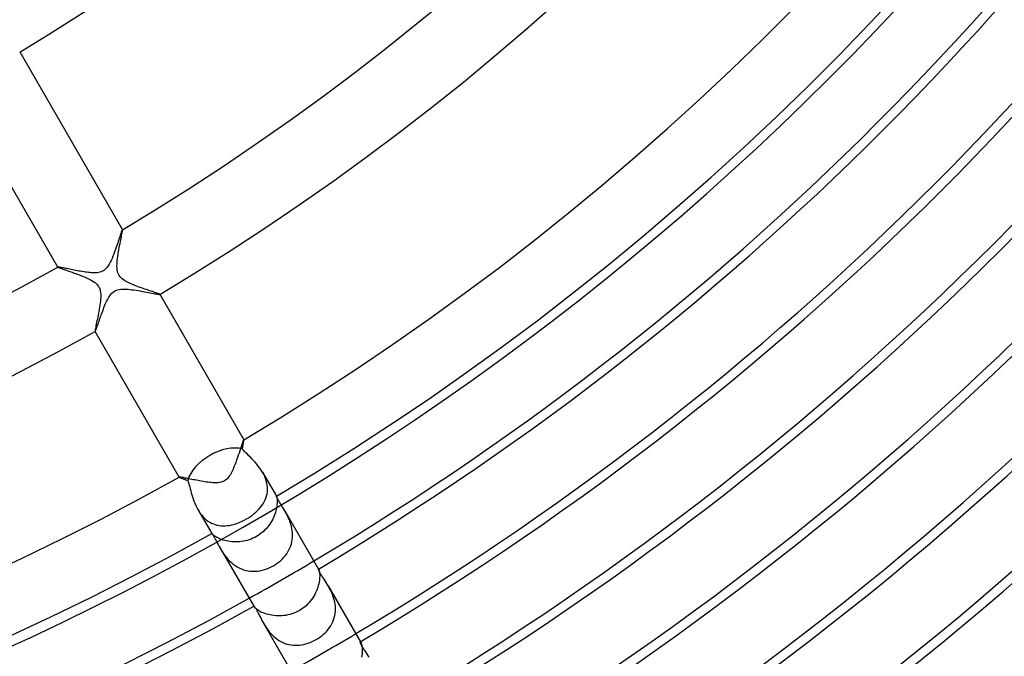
# Model space of a CAD drawing. Header units: millimetres. Extents: x -280 to 280, y -247 to 247.
# Tile 52 of 85: x 63 to 115, y -137 to -103. Entities that reach past the tile are written whole.
import ezdxf

# ---------------------------------------------------------------- set-up
doc = ezdxf.new("R2010")
doc.units = ezdxf.units.MM
doc.layers.add('HIDDEN', color=7, linetype='Continuous')
doc.layers.add('THICK', color=7, linetype='Continuous')

msp = doc.modelspace()

# ---------------------------------------------------------------- linework, layer by layer
at = {"layer": 'HIDDEN'}
for p, q in [((68.14, -114.375), (68.113, -114.456)), ((68.164, -114.307), (68.14, -114.375)), ((68.185, -114.251), (68.164, -114.307)), ((68.201, -114.209), (68.185, -114.251)), ((68.214, -114.181), (68.201, -114.209)), ((68.222, -114.17), (68.214, -114.181)), ((68.223, -114.169), (68.222, -114.17)), ((68.224, -114.169), (68.223, -114.169)), ((68.225, -114.169), (68.224, -114.169)), ((68.224, -114.169), (68.224, -114.169)), ((68.225, -114.17), (68.225, -114.169)), ((68.226, -114.171), (68.225, -114.17)), ((67.976, -114.867), (67.936, -114.986)), ((68.014, -114.753), (67.976, -114.867)), ((68.05, -114.646), (68.014, -114.753)), ((68.083, -114.546), (68.05, -114.646)), ((68.113, -114.456), (68.083, -114.546)), ((67.763, -115.472), (67.716, -115.59)), ((67.808, -115.351), (67.763, -115.472)), ((67.852, -115.229), (67.808, -115.351)), ((67.895, -115.107), (67.852, -115.229)), ((67.936, -114.986), (67.895, -115.107)), ((67.515, -116.014), (67.458, -116.105)), ((67.569, -115.916), (67.515, -116.014)), ((67.62, -115.811), (67.569, -115.916)), ((67.669, -115.703), (67.62, -115.811)), ((67.716, -115.59), (67.669, -115.703)), ((64.762, -116.168), (64.761, -116.169)), ((64.761, -116.169), (64.761, -116.169)), ((64.761, -116.169), (64.761, -116.17)), ((64.761, -116.17), (64.762, -116.171)), ((64.763, -116.167), (64.762, -116.168)), ((64.762, -116.168), (64.762, -116.168)), ((64.771, -116.166), (64.763, -116.167)), ((64.786, -116.166), (64.771, -116.166)), ((64.807, -116.168), (64.786, -116.166)), ((64.836, -116.172), (64.807, -116.168)), ((64.871, -116.178), (64.836, -116.172)), ((64.911, -116.185), (64.871, -116.178)), ((64.957, -116.194), (64.911, -116.185)), ((65.008, -116.204), (64.957, -116.194)), ((65.064, -116.215), (65.008, -116.204)), ((65.125, -116.228), (65.064, -116.215)), ((65.189, -116.241), (65.125, -116.228)), ((65.257, -116.255), (65.189, -116.241)), ((65.329, -116.27), (65.257, -116.255)), ((65.404, -116.285), (65.329, -116.27)), ((65.481, -116.301), (65.404, -116.285)), ((65.561, -116.317), (65.481, -116.301)), ((65.644, -116.334), (65.561, -116.317)), ((65.728, -116.35), (65.644, -116.334)), ((65.814, -116.366), (65.728, -116.35)), ((65.9, -116.382), (65.814, -116.366)), ((65.987, -116.398), (65.9, -116.382)), ((66.072, -116.412), (65.987, -116.398)), ((66.157, -116.426), (66.072, -116.412)), ((66.24, -116.438), (66.157, -116.426)), ((66.322, -116.449), (66.24, -116.438)), ((66.403, -116.458), (66.322, -116.449)), ((66.48, -116.466), (66.403, -116.458)), ((66.556, -116.472), (66.48, -116.466)), ((66.633, -116.476), (66.556, -116.472)), ((66.711, -116.477), (66.633, -116.476)), ((66.788, -116.475), (66.711, -116.477)), ((66.865, -116.47), (66.788, -116.475)), ((66.941, -116.459), (66.865, -116.47)), ((67.016, -116.443), (66.941, -116.459)), ((67.088, -116.419), (67.016, -116.443)), ((67.158, -116.389), (67.088, -116.419)), ((67.222, -116.351), (67.158, -116.389)), ((67.282, -116.307), (67.222, -116.351)), ((67.34, -116.253), (67.282, -116.307)), ((67.399, -116.186), (67.34, -116.253)), ((67.458, -116.105), (67.399, -116.186)), ((67.603, -117.638), (67.66, -117.573)), ((67.66, -117.573), (67.724, -117.515)), ((67.724, -117.515), (67.796, -117.464)), ((67.796, -117.464), (67.876, -117.422)), ((67.876, -117.422), (67.962, -117.39)), ((67.962, -117.39), (68.051, -117.369)), ((68.051, -117.369), (68.142, -117.356)), ((68.142, -117.356), (68.233, -117.35)), ((68.233, -117.35), (68.327, -117.349)), ((68.327, -117.349), (68.425, -117.352)), ((68.425, -117.352), (68.526, -117.359)), ((68.526, -117.359), (68.63, -117.369)), ((68.63, -117.369), (68.736, -117.382)), ((68.736, -117.382), (68.846, -117.397)), ((68.846, -117.397), (68.957, -117.414)), ((68.957, -117.414), (69.069, -117.432)), ((69.069, -117.432), (69.181, -117.451)), ((69.181, -117.451), (69.293, -117.472)), ((69.293, -117.472), (69.403, -117.492)), ((69.403, -117.492), (69.511, -117.513)), ((69.511, -117.513), (69.615, -117.532)), ((69.615, -117.532), (69.714, -117.551)), ((69.714, -117.551), (69.807, -117.569)), ((69.807, -117.569), (69.892, -117.586)), ((69.892, -117.586), (69.97, -117.6)), ((69.97, -117.6), (70.039, -117.613)), ((67.309, -118.167), (67.345, -118.086)), ((67.345, -118.086), (67.381, -118.007)), ((67.381, -118.007), (67.418, -117.931)), ((67.418, -117.931), (67.459, -117.855)), ((67.459, -117.855), (67.503, -117.78)), ((67.503, -117.78), (67.55, -117.707)), ((67.55, -117.707), (67.603, -117.638)), ((70.039, -117.613), (70.099, -117.623)), ((70.099, -117.623), (70.147, -117.63)), ((70.147, -117.63), (70.185, -117.635)), ((70.185, -117.635), (70.21, -117.636)), ((70.21, -117.636), (70.223, -117.634)), ((70.223, -117.634), (70.224, -117.633)), ((70.223, -117.634), (70.223, -117.634)), ((70.224, -117.632), (70.224, -117.631)), ((70.224, -117.631), (70.224, -117.631)), ((70.224, -117.633), (70.224, -117.632)), ((70.224, -117.633), (70.224, -117.633)), ((67.107, -118.688), (67.139, -118.601)), ((67.139, -118.601), (67.171, -118.514)), ((67.171, -118.514), (67.205, -118.425)), ((67.205, -118.425), (67.239, -118.338)), ((67.239, -118.338), (67.274, -118.251)), ((67.274, -118.251), (67.309, -118.167)), ((66.92, -119.224), (66.943, -119.157)), ((66.943, -119.157), (66.968, -119.086)), ((66.968, -119.086), (66.993, -119.012)), ((66.993, -119.012), (67.02, -118.934)), ((67.02, -118.934), (67.048, -118.854)), ((67.048, -118.854), (67.077, -118.772)), ((67.077, -118.772), (67.107, -118.688)), ((66.759, -119.631), (66.76, -119.631)), ((66.76, -119.631), (66.76, -119.632)), ((66.76, -119.632), (66.761, -119.632)), ((66.761, -119.632), (66.761, -119.632)), ((66.761, -119.632), (66.762, -119.632)), ((66.762, -119.632), (66.763, -119.632)), ((66.763, -119.632), (66.768, -119.626)), ((66.768, -119.626), (66.776, -119.613)), ((66.776, -119.613), (66.785, -119.593)), ((66.785, -119.593), (66.796, -119.567)), ((66.796, -119.567), (66.809, -119.534)), ((66.809, -119.534), (66.823, -119.496)), ((66.823, -119.496), (66.84, -119.451)), ((66.84, -119.451), (66.858, -119.401)), ((66.858, -119.401), (66.877, -119.347)), ((66.877, -119.347), (66.898, -119.288)), ((66.898, -119.288), (66.92, -119.224)), ((74.684, -125.513), (74.663, -125.57)), ((74.701, -125.469), (74.684, -125.513)), ((74.714, -125.441), (74.701, -125.469)), ((74.723, -125.429), (74.714, -125.441)), ((74.724, -125.429), (74.723, -125.429)), ((74.725, -125.429), (74.724, -125.429)), ((74.724, -125.429), (74.724, -125.429)), ((74.726, -125.429), (74.725, -125.429)), ((74.726, -125.43), (74.726, -125.429)), ((74.726, -125.429), (74.726, -125.429)), ((74.511, -126.023), (74.473, -126.138)), ((74.547, -125.914), (74.511, -126.023)), ((74.581, -125.814), (74.547, -125.914)), ((74.611, -125.722), (74.581, -125.814)), ((74.639, -125.64), (74.611, -125.722)), ((74.663, -125.57), (74.639, -125.64)), ((74.343, -126.512), (74.297, -126.64)), ((74.388, -126.384), (74.343, -126.512)), ((74.432, -126.259), (74.388, -126.384)), ((74.473, -126.138), (74.432, -126.259)), ((74.151, -127.002), (74.1, -127.113)), ((74.201, -126.886), (74.151, -127.002)), ((74.249, -126.764), (74.201, -126.886)), ((74.297, -126.64), (74.249, -126.764)), ((71.263, -127.427), (71.262, -127.428)), ((71.262, -127.428), (71.262, -127.428)), ((71.262, -127.428), (71.262, -127.429)), ((71.262, -127.429), (71.262, -127.429)), ((71.262, -127.429), (71.262, -127.43)), ((71.271, -127.425), (71.263, -127.427)), ((71.263, -127.427), (71.263, -127.427)), ((71.284, -127.425), (71.271, -127.425)), ((71.304, -127.427), (71.284, -127.425)), ((71.33, -127.431), (71.304, -127.427)), ((71.361, -127.436), (71.33, -127.431)), ((71.398, -127.442), (71.361, -127.436)), ((71.44, -127.45), (71.398, -127.442)), ((71.486, -127.459), (71.44, -127.45)), ((71.538, -127.469), (71.486, -127.459)), ((71.594, -127.48), (71.538, -127.469)), ((71.654, -127.493), (71.594, -127.48)), ((71.718, -127.506), (71.654, -127.493)), ((71.787, -127.52), (71.718, -127.506)), ((71.86, -127.535), (71.787, -127.52)), ((71.937, -127.551), (71.86, -127.535)), ((72.017, -127.567), (71.937, -127.551)), ((72.101, -127.584), (72.017, -127.567)), ((72.188, -127.601), (72.101, -127.584)), ((72.277, -127.618), (72.188, -127.601)), ((72.366, -127.635), (72.277, -127.618)), ((73.691, -127.629), (73.626, -127.662)), ((73.751, -127.589), (73.691, -127.629)), ((73.81, -127.541), (73.751, -127.589)), ((73.869, -127.48), (73.81, -127.541)), ((73.929, -127.406), (73.869, -127.48)), ((73.989, -127.317), (73.929, -127.406)), ((74.046, -127.218), (73.989, -127.317)), ((74.1, -127.113), (74.046, -127.218)), ((75.792, -127.281), (75.731, -127.169)), ((75.846, -127.397), (75.792, -127.281)), ((75.893, -127.513), (75.846, -127.397)), ((75.932, -127.631), (75.893, -127.513)), ((75.962, -127.749), (75.932, -127.631)), ((72.454, -127.651), (72.366, -127.635)), ((72.543, -127.666), (72.454, -127.651)), ((72.631, -127.68), (72.543, -127.666)), ((72.717, -127.693), (72.631, -127.68)), ((72.802, -127.705), (72.717, -127.693)), ((72.886, -127.715), (72.802, -127.705)), ((72.967, -127.723), (72.886, -127.715)), ((73.046, -127.73), (72.967, -127.723)), ((73.124, -127.734), (73.046, -127.73)), ((73.201, -127.735), (73.124, -127.734)), ((73.275, -127.734), (73.201, -127.735)), ((73.347, -127.73), (73.275, -127.734)), ((73.418, -127.721), (73.347, -127.73)), ((73.489, -127.708), (73.418, -127.721)), ((73.559, -127.688), (73.489, -127.708)), ((73.626, -127.662), (73.559, -127.688)), ((75.982, -127.869), (75.962, -127.749)), ((75.994, -127.987), (75.982, -127.869)), ((75.989, -128.219), (75.996, -128.104)), ((75.996, -128.104), (75.994, -127.987)), ((75.821, -128.757), (75.871, -128.655)), ((75.871, -128.655), (75.913, -128.55)), ((75.913, -128.55), (75.947, -128.442)), ((75.947, -128.442), (75.972, -128.331)), ((75.972, -128.331), (75.989, -128.219)), ((76.475, -128.459), (76.475, -128.459)), ((76.475, -128.459), (76.475, -128.459)), ((76.475, -128.459), (76.476, -128.46)), ((76.475, -128.459), (76.476, -128.461)), ((76.476, -128.46), (76.476, -128.46)), ((76.476, -128.46), (76.476, -128.46)), ((76.476, -128.46), (76.476, -128.461)), ((76.476, -128.461), (76.48, -128.468)), ((76.48, -128.468), (76.484, -128.481)), ((76.484, -128.481), (76.489, -128.499)), ((76.489, -128.499), (76.495, -128.523)), ((76.495, -128.523), (76.501, -128.553)), ((76.501, -128.553), (76.506, -128.59)), ((76.506, -128.59), (76.51, -128.632)), ((76.51, -128.632), (76.514, -128.68)), ((76.514, -128.68), (76.515, -128.735)), ((72.266, -129.169), (72.33, -129.273)), ((75.469, -129.22), (75.552, -129.134)), ((75.552, -129.134), (75.629, -129.044)), ((75.629, -129.044), (75.7, -128.951)), ((75.7, -128.951), (75.764, -128.856)), ((75.764, -128.856), (75.821, -128.757)), ((76.465, -129.161), (76.444, -129.245)), ((76.482, -129.08), (76.465, -129.161)), ((76.496, -129.001), (76.482, -129.08)), ((76.505, -128.928), (76.496, -129.001)), ((76.511, -128.858), (76.505, -128.928)), ((76.514, -128.794), (76.511, -128.858)), ((76.515, -128.735), (76.514, -128.794)), ((72.33, -129.273), (72.398, -129.373)), ((72.398, -129.373), (72.471, -129.467)), ((72.471, -129.467), (72.549, -129.556)), ((72.549, -129.556), (72.631, -129.639)), ((72.631, -129.639), (72.718, -129.715)), ((72.718, -129.715), (72.809, -129.783)), ((74.639, -129.793), (74.754, -129.735)), ((74.754, -129.735), (74.867, -129.673)), ((74.867, -129.673), (74.977, -129.607)), ((74.977, -129.607), (75.084, -129.536)), ((75.084, -129.536), (75.187, -129.462)), ((75.187, -129.462), (75.286, -129.385)), ((75.286, -129.385), (75.38, -129.304)), ((75.38, -129.304), (75.469, -129.22)), ((76.276, -129.684), (76.229, -129.773)), ((76.319, -129.594), (76.276, -129.684)), ((76.357, -129.506), (76.319, -129.594)), ((76.39, -129.417), (76.357, -129.506)), ((76.419, -129.33), (76.39, -129.417)), ((76.444, -129.245), (76.419, -129.33)), ((76.978, -129.331), (76.927, -129.242)), ((77.028, -129.425), (76.978, -129.331)), ((77.077, -129.522), (77.028, -129.425)), ((77.124, -129.623), (77.077, -129.522)), ((77.168, -129.728), (77.124, -129.623)), ((77.209, -129.837), (77.168, -129.728)), ((72.809, -129.783), (72.903, -129.843)), ((72.903, -129.843), (73, -129.896)), ((73, -129.896), (73.099, -129.94)), ((73.099, -129.94), (73.201, -129.976)), ((73.201, -129.976), (73.305, -130.004)), ((73.305, -130.004), (73.411, -130.024)), ((73.411, -130.024), (73.518, -130.037)), ((73.518, -130.037), (73.625, -130.042)), ((73.625, -130.042), (73.734, -130.041)), ((73.734, -130.041), (73.843, -130.032)), ((73.843, -130.032), (73.954, -130.017)), ((73.954, -130.017), (74.065, -129.995)), ((74.065, -129.995), (74.178, -129.967)), ((74.178, -129.967), (74.292, -129.933)), ((74.292, -129.933), (74.408, -129.892)), ((74.408, -129.892), (74.523, -129.845)), ((74.523, -129.845), (74.639, -129.793)), ((75.921, -130.2), (75.845, -130.279)), ((75.992, -130.118), (75.921, -130.2)), ((76.058, -130.034), (75.992, -130.118)), ((76.12, -129.948), (76.058, -130.034)), ((76.177, -129.861), (76.12, -129.948)), ((76.229, -129.773), (76.177, -129.861)), ((77.246, -129.949), (77.209, -129.837)), ((77.277, -130.063), (77.246, -129.949)), ((77.303, -130.179), (77.277, -130.063)), ((77.322, -130.297), (77.303, -130.179)), ((73.011, -130.459), (73.012, -130.461)), ((73.012, -130.46), (73.012, -130.459)), ((73.012, -130.459), (73.012, -130.459)), ((73.012, -130.459), (73.012, -130.459)), ((73.012, -130.461), (73.012, -130.46)), ((73.012, -130.46), (73.012, -130.46)), ((73.012, -130.46), (73.012, -130.46)), ((73.017, -130.467), (73.012, -130.461)), ((73.025, -130.477), (73.017, -130.467)), ((73.038, -130.491), (73.025, -130.477)), ((73.057, -130.508), (73.038, -130.491)), ((73.08, -130.528), (73.057, -130.508)), ((73.109, -130.551), (73.08, -130.528)), ((73.144, -130.576), (73.109, -130.551)), ((73.184, -130.603), (73.144, -130.576)), ((73.231, -130.632), (73.184, -130.603)), ((73.283, -130.661), (73.231, -130.632)), ((73.342, -130.691), (73.283, -130.661)), ((73.407, -130.721), (73.342, -130.691)), ((73.476, -130.75), (73.407, -130.721)), ((73.551, -130.778), (73.476, -130.75)), ((73.631, -130.804), (73.551, -130.778)), ((75.017, -130.789), (74.915, -130.82)), ((75.118, -130.753), (75.017, -130.789)), ((75.217, -130.711), (75.118, -130.753)), ((75.315, -130.664), (75.217, -130.711)), ((75.409, -130.613), (75.315, -130.664)), ((75.503, -130.555), (75.409, -130.613)), ((75.594, -130.493), (75.503, -130.555)), ((75.681, -130.426), (75.594, -130.493)), ((75.765, -130.355), (75.681, -130.426)), ((75.845, -130.279), (75.765, -130.355)), ((77.304, -130.889), (77.324, -130.772)), ((77.334, -130.417), (77.322, -130.297)), ((77.324, -130.772), (77.335, -130.655)), ((77.339, -130.536), (77.334, -130.417)), ((77.335, -130.655), (77.339, -130.536)), ((73.463, -131.242), (73.521, -131.339)), ((73.716, -130.828), (73.631, -130.804)), ((73.805, -130.849), (73.716, -130.828)), ((73.897, -130.867), (73.805, -130.849)), ((73.993, -130.882), (73.897, -130.867)), ((74.09, -130.893), (73.993, -130.882)), ((74.19, -130.9), (74.09, -130.893)), ((74.292, -130.902), (74.19, -130.9)), ((74.395, -130.901), (74.292, -130.902)), ((74.499, -130.894), (74.395, -130.901)), ((74.603, -130.883), (74.499, -130.894)), ((74.708, -130.867), (74.603, -130.883)), ((74.812, -130.846), (74.708, -130.867)), ((74.915, -130.82), (74.812, -130.846)), ((77.147, -131.331), (77.197, -131.225)), ((77.197, -131.225), (77.241, -131.116)), ((77.241, -131.116), (77.276, -131.004)), ((77.276, -131.004), (77.304, -130.889)), ((73.521, -131.339), (73.583, -131.438)), ((73.583, -131.438), (73.649, -131.538)), ((73.649, -131.538), (73.72, -131.637)), ((73.72, -131.637), (73.796, -131.734)), ((73.796, -131.734), (73.878, -131.83)), ((73.878, -131.83), (73.966, -131.923)), ((76.708, -131.892), (76.795, -131.808)), ((76.795, -131.808), (76.878, -131.721)), ((76.878, -131.721), (76.954, -131.629)), ((76.954, -131.629), (77.025, -131.534)), ((77.025, -131.534), (77.089, -131.434)), ((77.089, -131.434), (77.147, -131.331)), ((73.966, -131.923), (74.06, -132.012)), ((74.06, -132.012), (74.158, -132.095)), ((74.158, -132.095), (74.261, -132.171)), ((74.261, -132.171), (74.369, -132.24)), ((74.369, -132.24), (74.482, -132.301)), ((74.482, -132.301), (74.599, -132.354)), ((74.599, -132.354), (74.718, -132.397)), ((75.84, -132.386), (75.962, -132.344)), ((75.962, -132.344), (76.082, -132.295)), ((76.082, -132.295), (76.199, -132.24)), ((76.199, -132.24), (76.313, -132.178)), ((76.313, -132.178), (76.418, -132.114)), ((76.418, -132.114), (76.519, -132.044)), ((76.519, -132.044), (76.615, -131.97)), ((76.615, -131.97), (76.708, -131.892)), ((78.722, -132.359), (78.723, -132.359)), ((78.723, -132.359), (78.725, -132.359)), ((78.725, -132.359), (78.727, -132.361)), ((78.726, -132.357), (78.734, -132.371)), ((78.727, -132.361), (78.729, -132.363)), ((78.729, -132.363), (78.731, -132.367)), ((78.731, -132.367), (78.734, -132.371)), ((78.734, -132.371), (78.742, -132.387)), ((74.718, -132.397), (74.839, -132.431)), ((74.839, -132.431), (74.962, -132.456)), ((74.962, -132.456), (75.087, -132.472)), ((75.087, -132.472), (75.213, -132.478)), ((75.213, -132.478), (75.339, -132.476)), ((75.339, -132.476), (75.465, -132.466)), ((75.465, -132.466), (75.591, -132.447)), ((75.591, -132.447), (75.716, -132.42)), ((75.716, -132.42), (75.84, -132.386)), ((78.742, -132.387), (78.75, -132.409)), ((78.75, -132.409), (78.759, -132.437)), ((78.759, -132.437), (78.768, -132.472)), ((78.768, -132.472), (78.777, -132.514)), ((78.785, -132.896), (78.775, -132.979)), ((78.777, -132.514), (78.784, -132.562)), ((78.784, -132.562), (78.789, -132.617)), ((78.791, -132.818), (78.785, -132.896)), ((78.789, -132.617), (78.793, -132.678)), ((78.793, -132.745), (78.791, -132.818)), ((78.793, -132.678), (78.793, -132.745)), ((78.691, -133.339), (78.658, -133.434)), ((78.719, -133.246), (78.691, -133.339)), ((78.742, -133.154), (78.719, -133.246)), ((78.761, -133.065), (78.742, -133.154)), ((78.775, -132.979), (78.761, -133.065)), ((79.303, -133.36), (79.25, -133.265)), ((79.356, -133.459), (79.303, -133.36)), ((78.419, -133.905), (78.357, -133.994)), ((78.476, -133.813), (78.419, -133.905)), ((78.529, -133.72), (78.476, -133.813)), ((78.577, -133.625), (78.529, -133.72)), ((78.62, -133.53), (78.577, -133.625)), ((78.658, -133.434), (78.62, -133.53)), ((79.406, -133.563), (79.356, -133.459)), ((79.454, -133.67), (79.406, -133.563)), ((79.498, -133.781), (79.454, -133.67)), ((79.537, -133.895), (79.498, -133.781)), ((79.57, -134.011), (79.537, -133.895)), ((75.261, -134.357), (75.27, -134.371)), ((75.264, -134.356), (75.265, -134.355)), ((75.264, -134.357), (75.264, -134.356)), ((75.265, -134.36), (75.264, -134.357)), ((75.266, -134.363), (75.265, -134.36)), ((75.267, -134.367), (75.266, -134.363)), ((75.27, -134.371), (75.267, -134.367)), ((75.28, -134.386), (75.27, -134.371)), ((75.294, -134.404), (75.28, -134.386)), ((75.314, -134.426), (75.294, -134.404)), ((75.34, -134.452), (75.314, -134.426)), ((75.373, -134.48), (75.34, -134.452)), ((75.411, -134.511), (75.373, -134.48)), ((77.89, -134.464), (77.798, -134.527)), ((77.978, -134.396), (77.89, -134.464)), ((78.062, -134.323), (77.978, -134.396)), ((78.142, -134.246), (78.062, -134.323)), ((78.218, -134.166), (78.142, -134.246)), ((78.29, -134.082), (78.218, -134.166)), ((78.357, -133.994), (78.29, -134.082)), ((79.598, -134.129), (79.57, -134.011)), ((79.618, -134.249), (79.598, -134.129)), ((79.631, -134.37), (79.618, -134.249)), ((79.636, -134.491), (79.631, -134.37)), ((75.456, -134.543), (75.411, -134.511)), ((75.507, -134.576), (75.456, -134.543)), ((75.565, -134.61), (75.507, -134.576)), ((75.63, -134.645), (75.565, -134.61)), ((75.701, -134.679), (75.63, -134.645)), ((75.777, -134.711), (75.701, -134.679)), ((75.859, -134.742), (75.777, -134.711)), ((75.946, -134.77), (75.859, -134.742)), ((76.037, -134.796), (75.946, -134.77)), ((76.133, -134.818), (76.037, -134.796)), ((76.232, -134.837), (76.133, -134.818)), ((76.333, -134.852), (76.232, -134.837)), ((76.437, -134.862), (76.333, -134.852)), ((76.543, -134.868), (76.437, -134.862)), ((76.65, -134.869), (76.543, -134.868)), ((76.758, -134.865), (76.65, -134.869)), ((76.867, -134.856), (76.758, -134.865)), ((76.975, -134.841), (76.867, -134.856)), ((77.084, -134.821), (76.975, -134.841)), ((77.191, -134.796), (77.084, -134.821)), ((77.297, -134.765), (77.191, -134.796)), ((77.402, -134.728), (77.297, -134.765)), ((77.505, -134.686), (77.402, -134.728)), ((77.605, -134.639), (77.505, -134.686)), ((77.703, -134.586), (77.605, -134.639)), ((77.798, -134.527), (77.703, -134.586)), ((79.537, -135.076), (79.574, -134.963)), ((79.574, -134.963), (79.602, -134.847)), ((79.602, -134.847), (79.622, -134.73)), ((79.622, -134.73), (79.633, -134.611)), ((79.633, -134.611), (79.636, -134.491)), ((75.786, -135.265), (75.84, -135.356)), ((75.84, -135.356), (75.897, -135.447)), ((75.897, -135.447), (75.959, -135.539)), ((75.959, -135.539), (76.025, -135.63)), ((79.247, -135.591), (79.318, -135.495)), ((79.318, -135.495), (79.384, -135.395)), ((79.384, -135.395), (79.442, -135.292)), ((79.442, -135.292), (79.494, -135.185)), ((79.494, -135.185), (79.537, -135.076)), ((76.025, -135.63), (76.095, -135.721)), ((76.095, -135.721), (76.171, -135.809)), ((76.171, -135.809), (76.25, -135.894)), ((76.25, -135.894), (76.334, -135.975)), ((76.334, -135.975), (76.423, -136.051)), ((76.423, -136.051), (76.516, -136.122)), ((78.705, -136.076), (78.807, -136.006)), ((78.807, -136.006), (78.904, -135.932)), ((78.904, -135.932), (78.997, -135.853)), ((78.997, -135.853), (79.086, -135.77)), ((79.086, -135.77), (79.169, -135.682)), ((79.169, -135.682), (79.247, -135.591)), ((76.516, -136.122), (76.613, -136.188)), ((76.613, -136.188), (76.714, -136.246)), ((76.714, -136.246), (76.818, -136.297)), ((76.818, -136.297), (76.924, -136.341)), ((76.924, -136.341), (77.032, -136.377)), ((77.032, -136.377), (77.143, -136.406)), ((77.143, -136.406), (77.256, -136.427)), ((77.256, -136.427), (77.369, -136.44)), ((77.369, -136.44), (77.483, -136.446)), ((77.483, -136.446), (77.598, -136.445)), ((77.598, -136.445), (77.713, -136.436)), ((77.713, -136.436), (77.827, -136.421)), ((77.827, -136.421), (77.942, -136.399)), ((77.942, -136.399), (78.055, -136.37)), ((78.055, -136.37), (78.168, -136.336)), ((78.168, -136.336), (78.279, -136.295)), ((78.279, -136.295), (78.388, -136.249)), ((78.388, -136.249), (78.496, -136.197)), ((78.496, -136.197), (78.6, -136.14)), ((78.6, -136.14), (78.705, -136.076)), ((80.965, -136.26), (80.968, -136.26)), ((80.968, -136.26), (80.973, -136.261)), ((80.973, -136.261), (80.978, -136.265)), ((80.976, -136.254), (80.997, -136.291)), ((80.978, -136.265), (80.984, -136.271)), ((80.984, -136.271), (80.99, -136.28)), ((80.99, -136.28), (80.997, -136.29)), ((80.997, -136.29), (81.008, -136.313)), ((81.008, -136.313), (81.021, -136.343)), ((81.021, -136.343), (81.033, -136.379)), ((81.033, -136.379), (81.044, -136.422)), ((81.044, -136.422), (81.054, -136.471)), ((81.054, -136.471), (81.063, -136.527)), ((81.063, -136.527), (81.069, -136.589)), ((81.069, -136.589), (81.073, -136.658)), ((81.052, -136.986), (81.036, -137.078)), ((81.063, -136.898), (81.052, -136.986)), ((81.07, -136.813), (81.063, -136.898)), ((81.074, -136.734), (81.07, -136.813)), ((81.073, -136.658), (81.074, -136.734))]:
    msp.add_line(p, q, dxfattribs=at)
for radius, start, end in [(150, 180.00002, 0), (153.5, 299.25347, 300.74654), (158, 299.27472, 300.72528)]:
    msp.add_arc((0, 0), radius, start, end, dxfattribs=at)
at = {"layer": 'THICK'}
for p, q in [((62.723, -104.639), (68.226, -114.171)), ((64.762, -116.171), (59.258, -106.639)), ((68.184, -114.46), (68.197, -114.392)), ((68.197, -114.392), (68.208, -114.331)), ((68.208, -114.331), (68.216, -114.279)), ((68.216, -114.279), (68.223, -114.237)), ((68.223, -114.237), (68.226, -114.204)), ((68.228, -114.182), (68.226, -114.171)), ((68.226, -114.204), (68.228, -114.182)), ((68.077, -115.021), (68.097, -114.911)), ((68.097, -114.911), (68.117, -114.807)), ((68.117, -114.807), (68.136, -114.71)), ((68.136, -114.71), (68.154, -114.619)), ((68.154, -114.619), (68.17, -114.536)), ((68.17, -114.536), (68.184, -114.46)), ((67.979, -115.597), (67.996, -115.483)), ((67.996, -115.483), (68.014, -115.368)), ((68.014, -115.368), (68.034, -115.251)), ((68.034, -115.251), (68.055, -115.135)), ((68.055, -115.135), (68.077, -115.021)), ((67.935, -116.122), (67.936, -116.022)), ((67.936, -116.022), (67.942, -115.92)), ((67.942, -115.92), (67.952, -115.816)), ((67.952, -115.816), (67.964, -115.708)), ((67.964, -115.708), (67.979, -115.597)), ((64.762, -116.171), (64.773, -116.179)), ((64.773, -116.179), (64.798, -116.191)), ((64.798, -116.191), (64.837, -116.208)), ((64.837, -116.208), (64.889, -116.228)), ((64.889, -116.228), (64.954, -116.251)), ((64.954, -116.251), (65.029, -116.278)), ((65.029, -116.278), (65.113, -116.307)), ((65.113, -116.307), (65.207, -116.34)), ((65.207, -116.34), (65.308, -116.374)), ((65.308, -116.374), (65.415, -116.412)), ((65.415, -116.412), (65.527, -116.451)), ((65.527, -116.451), (65.643, -116.491)), ((65.643, -116.491), (65.76, -116.533)), ((65.76, -116.533), (65.879, -116.577)), ((67.938, -116.221), (67.935, -116.122)), ((67.948, -116.316), (67.938, -116.221)), ((67.964, -116.406), (67.948, -116.316)), ((67.988, -116.485), (67.964, -116.406)), ((68.017, -116.557), (67.988, -116.485)), ((65.879, -116.577), (65.997, -116.621)), ((65.997, -116.621), (66.115, -116.668)), ((66.115, -116.668), (66.23, -116.715)), ((66.23, -116.715), (66.341, -116.764)), ((66.341, -116.764), (66.448, -116.814)), ((66.448, -116.814), (66.548, -116.866)), ((66.548, -116.866), (66.641, -116.92)), ((66.641, -116.92), (66.72, -116.973)), ((66.72, -116.973), (66.784, -117.022)), ((66.784, -117.022), (66.836, -117.069)), ((66.836, -117.069), (66.876, -117.111)), ((68.054, -116.623), (68.017, -116.557)), ((68.098, -116.685), (68.054, -116.623)), ((68.151, -116.744), (68.098, -116.685)), ((68.213, -116.8), (68.151, -116.744)), ((68.28, -116.852), (68.213, -116.8)), ((68.351, -116.899), (68.28, -116.852)), ((68.424, -116.943), (68.351, -116.899)), ((68.497, -116.982), (68.424, -116.943)), ((68.571, -117.019), (68.497, -116.982)), ((68.649, -117.055), (68.571, -117.019)), ((68.73, -117.09), (68.649, -117.055)), ((66.876, -117.111), (66.91, -117.153)), ((66.91, -117.153), (66.941, -117.196)), ((66.941, -117.196), (66.967, -117.241)), ((66.967, -117.241), (66.991, -117.288)), ((66.991, -117.288), (67.01, -117.338)), ((67.01, -117.338), (67.028, -117.393)), ((67.028, -117.393), (67.042, -117.456)), ((67.042, -117.456), (67.054, -117.529)), ((67.054, -117.529), (67.061, -117.612)), ((68.813, -117.125), (68.73, -117.09)), ((68.899, -117.159), (68.813, -117.125)), ((68.987, -117.193), (68.899, -117.159)), ((69.076, -117.226), (68.987, -117.193)), ((69.166, -117.259), (69.076, -117.226)), ((69.255, -117.29), (69.166, -117.259)), ((69.345, -117.321), (69.255, -117.29)), ((69.434, -117.352), (69.345, -117.321)), ((69.52, -117.381), (69.434, -117.352)), ((69.603, -117.409), (69.52, -117.381)), ((69.683, -117.436), (69.603, -117.409)), ((69.759, -117.461), (69.683, -117.436)), ((69.831, -117.485), (69.759, -117.461)), ((69.898, -117.507), (69.831, -117.485)), ((69.96, -117.528), (69.898, -117.507)), ((70.017, -117.548), (69.96, -117.528)), ((70.067, -117.565), (70.017, -117.548)), ((70.112, -117.581), (70.067, -117.565)), ((70.149, -117.595), (70.112, -117.581)), ((70.179, -117.607), (70.149, -117.595)), ((70.202, -117.617), (70.179, -117.607)), ((67.033, -118.104), (67.019, -118.21)), ((67.046, -117.999), (67.033, -118.104)), ((67.055, -117.898), (67.046, -117.999)), ((67.061, -117.799), (67.055, -117.898)), ((67.061, -117.612), (67.063, -117.703)), ((67.063, -117.703), (67.061, -117.799)), ((70.217, -117.625), (70.202, -117.617)), ((70.224, -117.631), (70.217, -117.625)), ((70.224, -117.631), (74.726, -125.43)), ((66.945, -118.642), (66.924, -118.749)), ((66.965, -118.534), (66.945, -118.642)), ((66.984, -118.426), (66.965, -118.534)), ((67.002, -118.317), (66.984, -118.426)), ((67.019, -118.21), (67.002, -118.317)), ((66.844, -119.148), (66.826, -119.236)), ((66.863, -119.055), (66.844, -119.148)), ((66.883, -118.956), (66.863, -119.055)), ((66.904, -118.854), (66.883, -118.956)), ((66.924, -118.749), (66.904, -118.854)), ((66.759, -119.595), (66.758, -119.619)), ((66.758, -119.619), (66.759, -119.631)), ((66.764, -119.559), (66.759, -119.595)), ((71.262, -127.43), (66.759, -119.631)), ((66.772, -119.513), (66.764, -119.559)), ((66.782, -119.456), (66.772, -119.513)), ((66.795, -119.391), (66.782, -119.456)), ((66.809, -119.317), (66.795, -119.391)), ((66.826, -119.236), (66.809, -119.317)), ((74.717, -125.541), (74.721, -125.511)), ((74.721, -125.511), (74.725, -125.485)), ((74.725, -125.485), (74.727, -125.464)), ((74.728, -125.436), (74.726, -125.43)), ((74.727, -125.464), (74.728, -125.448)), ((74.728, -125.448), (74.728, -125.436)), ((74.647, -125.918), (74.658, -125.86)), ((74.705, -125.985), (74.647, -125.918)), ((74.658, -125.86), (74.669, -125.804)), ((74.669, -125.804), (74.679, -125.752)), ((74.679, -125.752), (74.688, -125.702)), ((74.688, -125.702), (74.696, -125.656)), ((74.696, -125.656), (74.704, -125.614)), ((74.704, -125.614), (74.711, -125.575)), ((74.77, -126.055), (74.705, -125.985)), ((74.711, -125.575), (74.717, -125.541)), ((74.842, -126.129), (74.77, -126.055)), ((74.918, -126.205), (74.842, -126.129)), ((74.998, -126.284), (74.918, -126.205)), ((75.081, -126.366), (74.998, -126.284)), ((75.165, -126.451), (75.081, -126.366)), ((75.25, -126.541), (75.165, -126.451)), ((75.336, -126.635), (75.25, -126.541)), ((75.421, -126.733), (75.336, -126.635)), ((75.504, -126.836), (75.421, -126.733)), ((75.584, -126.943), (75.504, -126.836)), ((75.66, -127.054), (75.584, -126.943)), ((75.731, -127.169), (75.66, -127.054)), ((71.262, -127.43), (71.267, -127.434)), ((71.267, -127.434), (71.277, -127.44)), ((71.277, -127.44), (71.291, -127.447)), ((71.291, -127.447), (71.311, -127.456)), ((71.311, -127.456), (71.335, -127.466)), ((71.335, -127.466), (71.363, -127.477)), ((71.363, -127.477), (71.396, -127.489)), ((71.396, -127.489), (71.433, -127.503)), ((71.433, -127.503), (71.473, -127.517)), ((71.473, -127.517), (71.517, -127.533)), ((71.517, -127.533), (71.565, -127.549)), ((71.565, -127.549), (71.615, -127.567)), ((71.615, -127.567), (71.669, -127.585)), ((71.669, -127.585), (71.725, -127.605)), ((71.725, -127.605), (71.752, -127.685)), ((75.732, -127.172), (76.475, -128.459)), ((71.752, -127.685), (71.779, -127.771)), ((71.779, -127.771), (71.805, -127.862)), ((71.805, -127.862), (71.83, -127.958)), ((71.83, -127.958), (71.856, -128.057)), ((71.856, -128.057), (71.883, -128.16)), ((71.883, -128.16), (71.912, -128.266)), ((71.912, -128.266), (71.944, -128.376)), ((71.944, -128.376), (71.978, -128.488)), ((71.978, -128.488), (72.015, -128.602)), ((72.015, -128.602), (72.056, -128.717)), ((76.475, -128.464), (76.475, -128.459)), ((76.479, -128.476), (76.475, -128.464)), ((76.487, -128.496), (76.479, -128.476)), ((76.499, -128.524), (76.487, -128.496)), ((76.517, -128.559), (76.499, -128.524)), ((76.539, -128.601), (76.517, -128.559)), ((76.566, -128.65), (76.539, -128.601)), ((76.598, -128.705), (76.566, -128.65)), ((72.056, -128.717), (72.102, -128.832)), ((72.102, -128.832), (72.152, -128.946)), ((72.152, -128.946), (72.206, -129.059)), ((72.206, -129.059), (72.266, -129.169)), ((72.268, -129.172), (73.011, -130.459)), ((76.635, -128.766), (76.598, -128.705)), ((76.677, -128.834), (76.635, -128.766)), ((76.723, -128.907), (76.677, -128.834)), ((76.771, -128.984), (76.723, -128.907)), ((76.822, -129.065), (76.771, -128.984)), ((76.874, -129.151), (76.822, -129.065)), ((76.927, -129.241), (76.874, -129.151)), ((76.927, -129.241), (78.726, -132.357)), ((73.012, -130.459), (73.016, -130.462)), ((73.016, -130.462), (73.025, -130.473)), ((73.025, -130.473), (73.04, -130.491)), ((73.04, -130.491), (73.06, -130.519)), ((73.06, -130.519), (73.084, -130.555)), ((73.084, -130.555), (73.113, -130.601)), ((73.113, -130.601), (73.144, -130.656)), ((73.144, -130.656), (73.18, -130.719)), ((73.18, -130.719), (73.218, -130.791)), ((73.218, -130.791), (73.26, -130.869)), ((73.26, -130.869), (73.306, -130.955)), ((73.306, -130.955), (73.355, -131.047)), ((73.355, -131.047), (73.407, -131.142)), ((73.407, -131.142), (73.462, -131.241)), ((73.462, -131.241), (75.261, -134.357)), ((78.72, -132.365), (78.722, -132.359)), ((78.722, -132.379), (78.72, -132.365)), ((78.729, -132.401), (78.722, -132.379)), ((78.74, -132.43), (78.729, -132.401)), ((78.757, -132.467), (78.74, -132.43)), ((78.78, -132.511), (78.757, -132.467)), ((78.808, -132.562), (78.78, -132.511)), ((78.842, -132.619), (78.808, -132.562)), ((78.881, -132.682), (78.842, -132.619)), ((78.926, -132.752), (78.881, -132.682)), ((78.974, -132.826), (78.926, -132.752)), ((79.026, -132.906), (78.974, -132.826)), ((79.081, -132.989), (79.026, -132.906)), ((79.136, -133.077), (79.081, -132.989)), ((79.193, -133.169), (79.136, -133.077)), ((79.25, -133.265), (79.193, -133.169)), ((79.25, -133.265), (80.976, -136.254)), ((75.265, -134.355), (75.271, -134.356)), ((75.271, -134.356), (75.282, -134.365)), ((75.282, -134.365), (75.298, -134.382)), ((75.298, -134.382), (75.318, -134.407)), ((75.318, -134.407), (75.342, -134.44)), ((75.342, -134.44), (75.369, -134.482)), ((75.369, -134.482), (75.399, -134.532)), ((75.399, -134.532), (75.431, -134.59)), ((75.431, -134.59), (75.467, -134.656)), ((75.467, -134.656), (75.505, -134.73)), ((75.505, -134.73), (75.545, -134.809)), ((75.545, -134.809), (75.587, -134.894)), ((75.587, -134.894), (75.633, -134.982)), ((75.633, -134.982), (75.681, -135.074)), ((75.681, -135.074), (75.732, -135.169)), ((75.732, -135.169), (75.786, -135.265)), ((75.786, -135.265), (77.512, -138.254)), ((80.961, -136.267), (80.965, -136.26)), ((80.961, -136.282), (80.961, -136.267)), ((80.966, -136.303), (80.961, -136.282)), ((80.975, -136.332), (80.966, -136.303)), ((80.99, -136.368), (80.975, -136.332)), ((81.011, -136.412), (80.99, -136.368)), ((81.039, -136.463), (81.011, -136.412)), ((81.073, -136.52), (81.039, -136.463)), ((81.113, -136.583), (81.073, -136.52)), ((81.158, -136.651), (81.113, -136.583)), ((81.208, -136.725), (81.158, -136.651)), ((81.262, -136.805), (81.208, -136.725)), ((81.32, -136.89), (81.262, -136.805)), ((81.38, -136.98), (81.32, -136.89)), ((81.442, -137.075), (81.38, -136.98))]:
    msp.add_line(p, q, dxfattribs=at)
for radius, start, end in [(212.5, 300.40752, 359.59251), (217, 300.37704, 359.62299), (221.5, 300.34484, 359.65514), (226, 300.31046, 359.68957), (122, 300.93934, 359.06069), (133, 300.86165, 359.13839), (137, 300.83649, 359.16354), (146, 300.78493, 359.21511), (149.5, 300.76636, 359.23367), (153.5, 300.74654, 359.25344), (154, 300.74247, 359.2575), (158, 300.72528, 359.27469), (158.5, 300.71846, 359.28151), (162.5, 300.70517, 359.2948), (163, 300.69428, 359.30569), (167, 300.68621, 359.31383), (167.5, 300.66999, 359.33004), (171.5, 300.66821, 359.33182), (172, 300.64547, 359.35451), (176, 300.65108, 359.34889), (176.5, 300.62077, 359.37926), (180.5, 300.63487, 359.36511), (181, 300.59579, 359.40418), (185, 300.6194, 359.38058), (185.5, 300.57053, 359.42951), (189.5, 300.60473, 359.3953), (190, 300.54486, 359.45512), (194, 300.59069, 359.40934), (194.5, 300.51879, 359.48124), (199, 300.49215, 359.50789), (198.5, 300.57729, 359.42269), (203.5, 300.46481, 359.53522), (203, 300.56451, 359.43552), (208, 300.43668, 359.56335), (207.5, 300.55225, 359.44773), (212, 300.54056, 359.45947), (216.5, 300.52927, 359.4707), (221, 300.5185, 359.48147), (225.5, 300.50819, 359.49184), (133, 240.86162, 299.13836), (137, 240.83647, 299.16351), (146, 240.7849, 299.21508), (149.5, 240.76634, 299.23364), (153.5, 240.74657, 299.25347), (154, 240.7425, 299.25754)]:
    msp.add_arc((0, 0), radius, start, end, dxfattribs=at)
for start_param, end_param in [(0.56698, 1.570796), (1.570796, 2.574612)]:
    msp.add_ellipse((73.514, -127.33), major_axis=(1.732, 1), ratio=0.611798, start_param=start_param, end_param=end_param, dxfattribs=at)

doc.saveas('drawing.dxf')
